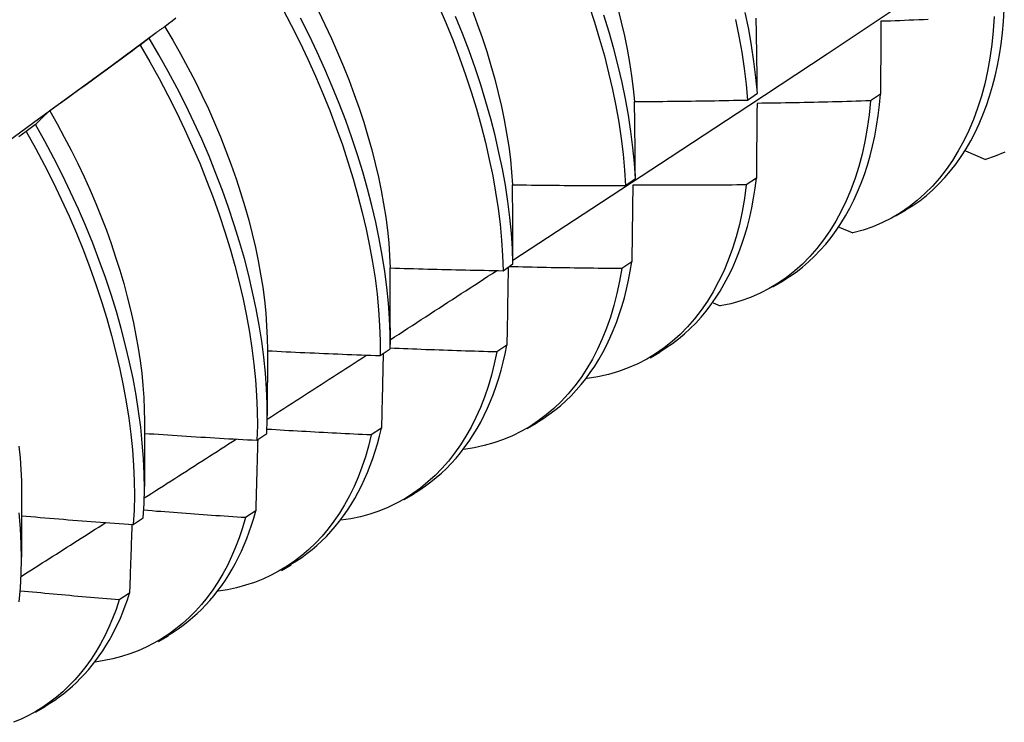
# Model space of a CAD drawing. Header units: inches. Extents: x 7.3 to 107, y 7.4 to 69.5.
# Tile 45 of 53: x 96.323 to 96.602, y 39.205 to 39.404. Entities that reach past the tile are written whole.
import ezdxf

# ---------------------------------------------------------------- set-up
doc = ezdxf.new("R2010")
doc.units = ezdxf.units.IN
doc.header["$LTSCALE"] = 6.835203
doc.header["$MEASUREMENT"] = 0
doc.layers.add('Visible Edges(ANSI)', color=7, linetype='Continuous', lineweight=25)

msp = doc.modelspace()

# ---------------------------------------------------------------- linework, layer by layer
at = {"layer": 'Visible Edges(ANSI)'}
for p, q in [((96.34968, 39.39098), (96.36212, 39.40018)), ((96.36014, 39.3986), (96.35754, 39.39663)), ((96.52956, 39.38108), (96.53235, 39.38304)), ((96.56721, 39.38278), (96.56437, 39.38085)), ((96.32793, 39.37411), (96.32533, 39.37213)), ((96.59129, 39.36665), (96.59692, 39.36425)), ((96.49501, 39.35688), (96.49781, 39.35883)), ((96.53206, 39.35896), (96.52921, 39.35704)), ((96.57156, 39.34825), (96.57437, 39.34988)), ((96.55556, 39.3451), (96.55942, 39.34342)), ((96.49679, 39.33524), (96.49394, 39.33333)), ((96.46034, 39.33274), (96.46315, 39.33469)), ((96.53676, 39.32816), (96.53957, 39.32979)), ((96.51983, 39.32364), (96.52184, 39.32274)), ((96.42838, 39.31654), (96.42838, 39.3118)), ((96.3936, 39.3102), (96.39358, 39.29171)), ((96.42555, 39.30868), (96.42837, 39.31062)), ((96.46141, 39.31162), (96.45854, 39.30971)), ((96.50196, 39.30807), (96.50477, 39.30969)), ((96.48409, 39.30226), (96.4842, 39.30221)), ((96.3588, 39.29011), (96.35878, 39.27162)), ((96.42591, 39.28809), (96.42303, 39.28619)), ((96.46716, 39.28798), (96.46998, 39.2896)), ((96.39065, 39.2847), (96.39347, 39.28663)), ((96.324, 39.27002), (96.32398, 39.25153)), ((96.43237, 39.26789), (96.43518, 39.26951)), ((96.35562, 39.26079), (96.35846, 39.26272)), ((96.39029, 39.26466), (96.38741, 39.26277)), ((96.39757, 39.2478), (96.40038, 39.24942)), ((96.35456, 39.24134), (96.35167, 39.23946)), ((96.36277, 39.22771), (96.36558, 39.22933)), ((96.32797, 39.20762), (96.33078, 39.20924))]:
    msp.add_line(p, q, dxfattribs=at)
at = {"layer": 'Visible Edges(ANSI)', "flags": 128}
for points in [[(96.46314, 39.33576), (96.48544, 39.35032), (96.5077, 39.36492), (96.52992, 39.37955), (96.55209, 39.39421), (96.57423, 39.4089), (96.59633, 39.42362), (96.61838, 39.43837), (96.6404, 39.45315), (96.66238, 39.46795), (96.68431, 39.48278), (96.70621, 39.49763), (96.72806, 39.51251), (96.74988, 39.5274), (96.77165, 39.54232), (96.79339, 39.55726)], [(96.44218, 39.40761), (96.44424, 39.40276), (96.44619, 39.39791), (96.44802, 39.39305), (96.44973, 39.38821), (96.45133, 39.38337), (96.45279, 39.37856), (96.45414, 39.37377), (96.45536, 39.36901), (96.45645, 39.36428), (96.45741, 39.3596), (96.45823, 39.35497), (96.45893, 39.35039), (96.45949, 39.34587), (96.45991, 39.34142), (96.4602, 39.33704), (96.46034, 39.33274)], [(96.48463, 39.40801), (96.48622, 39.40317), (96.48769, 39.39836), (96.48902, 39.39357), (96.49024, 39.38881), (96.49132, 39.38409), (96.49227, 39.37941), (96.49309, 39.37478), (96.49378, 39.37021), (96.49433, 39.3657), (96.49474, 39.36125), (96.49501, 39.35688)], [(96.39786, 39.40702), (96.40038, 39.40226), (96.40278, 39.39746), (96.40508, 39.39264), (96.40726, 39.38781), (96.40933, 39.38296), (96.41129, 39.37811), (96.41312, 39.37325), (96.41484, 39.36841), (96.41643, 39.36357), (96.41791, 39.35876), (96.41925, 39.35397), (96.42048, 39.3492), (96.42157, 39.34448), (96.42254, 39.33979), (96.42337, 39.33516), (96.42408, 39.33058), (96.42465, 39.32605), (96.42508, 39.3216), (96.42538, 39.31721), (96.42554, 39.3129), (96.42555, 39.30868)], [(96.40796, 39.4064), (96.40989, 39.40247), (96.41173, 39.39852), (96.41349, 39.39457), (96.41515, 39.39061), (96.41673, 39.38665), (96.4182, 39.38269), (96.41959, 39.37874), (96.42088, 39.3748), (96.42207, 39.37087), (96.42316, 39.36697), (96.42415, 39.36309), (96.42505, 39.35925), (96.42584, 39.35543), (96.42652, 39.35166), (96.42711, 39.34793), (96.42758, 39.34425), (96.42795, 39.34062), (96.42821, 39.33704), (96.42836, 39.33353)], [(96.46315, 39.33469), (96.46299, 39.339), (96.4627, 39.34338), (96.46226, 39.34784), (96.46169, 39.35236), (96.46099, 39.35694), (96.46015, 39.36158), (96.45918, 39.36626), (96.45808, 39.37099), (96.45685, 39.37575), (96.4555, 39.38055), (96.45402, 39.38536), (96.45242, 39.3902), (96.4507, 39.39505), (96.44886, 39.3999), (96.4469, 39.40475)], [(96.45155, 39.40666), (96.45303, 39.4027), (96.45442, 39.39875), (96.4557, 39.39481), (96.4569, 39.39088), (96.45799, 39.38698), (96.45898, 39.38311), (96.45987, 39.37926), (96.46066, 39.37545), (96.46135, 39.37168), (96.46193, 39.36795), (96.4624, 39.36427), (96.46276, 39.36064), (96.46301, 39.35707)], [(96.49781, 39.35883), (96.49753, 39.36321), (96.49711, 39.36766), (96.49655, 39.37218), (96.49585, 39.37676), (96.49502, 39.38139), (96.49406, 39.38607), (96.49296, 39.3908), (96.49174, 39.39556), (96.49039, 39.40035), (96.48892, 39.40516)], [(96.49282, 39.407), (96.49381, 39.40312), (96.4947, 39.39927), (96.49549, 39.39546), (96.49617, 39.39169), (96.49674, 39.38797), (96.49721, 39.38429), (96.49757, 39.38066)], [(96.53235, 39.38304), (96.53194, 39.38748), (96.53139, 39.392), (96.53071, 39.39657), (96.52989, 39.4012), (96.52893, 39.40588)], [(96.59942, 39.40474), (96.59915, 39.40071), (96.59875, 39.39678), (96.5982, 39.39296), (96.59753, 39.38925), (96.59672, 39.38565), (96.59579, 39.38217), (96.59472, 39.37881), (96.59354, 39.37558), (96.59222, 39.37247), (96.59079, 39.3695), (96.58924, 39.36666), (96.58758, 39.36395), (96.5858, 39.36139), (96.58391, 39.35897), (96.58191, 39.3567), (96.57981, 39.35457), (96.5776, 39.35261), (96.57529, 39.3508), (96.57288, 39.34915), (96.57037, 39.34766), (96.56777, 39.34634), (96.56507, 39.34519), (96.56229, 39.34422), (96.55942, 39.34342)], [(96.57433, 39.34993), (96.57635, 39.3512), (96.57831, 39.35257), (96.5802, 39.35405), (96.58202, 39.35564), (96.58377, 39.35732), (96.58545, 39.35912), (96.58706, 39.36101), (96.5886, 39.36299), (96.59006, 39.36508), (96.59145, 39.36726), (96.59276, 39.36953), (96.59399, 39.37189), (96.59515, 39.37435), (96.59622, 39.37689), (96.59721, 39.37951), (96.59812, 39.38222), (96.59894, 39.38501), (96.59968, 39.38788), (96.60033, 39.39083), (96.60089, 39.39385), (96.60137, 39.39695), (96.60175, 39.40012), (96.60204, 39.40336), (96.60224, 39.40667)], [(96.36453, 39.40185), (96.36434, 39.40173), (96.36415, 39.40161), (96.36396, 39.40148), (96.36377, 39.40135), (96.36358, 39.40123), (96.3634, 39.4011), (96.36321, 39.40097), (96.36302, 39.40084), (96.36284, 39.4007), (96.36266, 39.40057), (96.36247, 39.40044), (96.36229, 39.4003), (96.36211, 39.40017), (96.36192, 39.40003), (96.36174, 39.39989), (96.36156, 39.39975), (96.36138, 39.39961), (96.3612, 39.39947), (96.36102, 39.39933), (96.36084, 39.39919), (96.36067, 39.39904), (96.36049, 39.3989), (96.36031, 39.39875), (96.36014, 39.3986)], [(96.36769, 39.40423), (96.36664, 39.40343), (96.36558, 39.40264), (96.36453, 39.40185)], [(96.36453, 39.40185), (96.3668, 39.39804), (96.36899, 39.39419), (96.3711, 39.39031), (96.37312, 39.38641), (96.37505, 39.38249), (96.37689, 39.37855), (96.37865, 39.3746), (96.38031, 39.37065), (96.38188, 39.36669), (96.38336, 39.36274), (96.38474, 39.3588), (96.38603, 39.35486), (96.38722, 39.35095), (96.38831, 39.34705), (96.38931, 39.34318), (96.3902, 39.33934), (96.39099, 39.33553), (96.39168, 39.33176), (96.39227, 39.32803), (96.39275, 39.32435), (96.39312, 39.32073), (96.39339, 39.31715), (96.39355, 39.31364), (96.3936, 39.3102)], [(96.42837, 39.31062), (96.42834, 39.31485), (96.42817, 39.31917), (96.42787, 39.32356), (96.42742, 39.32802), (96.42684, 39.33255), (96.42613, 39.33713), (96.42528, 39.34177), (96.42431, 39.34646), (96.4232, 39.35119), (96.42197, 39.35595), (96.42061, 39.36075), (96.41913, 39.36556), (96.41752, 39.3704), (96.4158, 39.37525), (96.41395, 39.3801), (96.41199, 39.38495), (96.40991, 39.3898), (96.40772, 39.39463), (96.40541, 39.39945), (96.403, 39.40424)], [(96.5262, 39.4039), (96.52714, 39.39922), (96.52795, 39.3946), (96.52863, 39.39003), (96.52916, 39.38552), (96.52956, 39.38108)], [(96.53235, 39.38304), (96.53234, 39.38393), (96.53233, 39.38483), (96.53231, 39.38572), (96.5323, 39.38662), (96.53229, 39.38751), (96.53228, 39.3884), (96.53226, 39.38929), (96.53225, 39.39018), (96.53224, 39.39107), (96.53222, 39.39196), (96.53221, 39.39285), (96.5322, 39.39374), (96.53218, 39.39462), (96.53217, 39.39551), (96.53216, 39.39639), (96.53214, 39.39728), (96.53213, 39.39816), (96.53211, 39.39904), (96.5321, 39.39992), (96.53208, 39.4008), (96.53207, 39.40168), (96.53205, 39.40255), (96.53203, 39.40343), (96.53202, 39.40431)], [(96.56733, 39.40338), (96.56733, 39.40253), (96.56732, 39.40168), (96.56732, 39.40083), (96.56731, 39.39998), (96.56731, 39.39913), (96.56731, 39.39828), (96.5673, 39.39743), (96.5673, 39.39657), (96.56729, 39.39572), (96.56729, 39.39486), (96.56728, 39.394), (96.56728, 39.39314), (96.56727, 39.39228), (96.56727, 39.39143), (96.56726, 39.39056), (96.56725, 39.3897), (96.56725, 39.38884), (96.56724, 39.38798), (96.56724, 39.38711), (96.56723, 39.38625), (96.56723, 39.38538), (96.56722, 39.38451), (96.56722, 39.38364), (96.56721, 39.38278)], [(96.58071, 39.40387), (96.57937, 39.40382), (96.57803, 39.40377), (96.57669, 39.40371), (96.57536, 39.40366), (96.57402, 39.40361), (96.57268, 39.40356), (96.57135, 39.40352), (96.57001, 39.40347), (96.56867, 39.40342), (96.56733, 39.40338)], [(96.35754, 39.39663), (96.35648, 39.39584), (96.35542, 39.39505), (96.35436, 39.39427), (96.3533, 39.39348), (96.35224, 39.3927), (96.35118, 39.39192), (96.35012, 39.39114), (96.34906, 39.39036), (96.34799, 39.38958), (96.34693, 39.3888), (96.34587, 39.38802), (96.3448, 39.38725), (96.34374, 39.38647), (96.34267, 39.3857), (96.3416, 39.38493), (96.34053, 39.38415), (96.33946, 39.38338), (96.3384, 39.38261), (96.33733, 39.38184), (96.33626, 39.38107), (96.33518, 39.38031), (96.33411, 39.37954), (96.33304, 39.37878), (96.33197, 39.37801)], [(96.35754, 39.39663), (96.36028, 39.39194), (96.36292, 39.38721), (96.36544, 39.38245), (96.36786, 39.37766), (96.37016, 39.37284), (96.37235, 39.368), (96.37443, 39.36316), (96.37638, 39.35831), (96.37822, 39.35345), (96.37994, 39.34861), (96.38154, 39.34377), (96.38302, 39.33896), (96.38437, 39.33416), (96.3856, 39.3294), (96.3867, 39.32467), (96.38767, 39.31999), (96.38851, 39.31535), (96.38922, 39.31076), (96.3898, 39.30623), (96.39025, 39.30177), (96.39055, 39.29738), (96.39072, 39.29307), (96.39076, 39.28884), (96.39065, 39.2847)], [(96.39347, 39.28663), (96.39357, 39.29078), (96.39353, 39.29502), (96.39335, 39.29934), (96.39303, 39.30373), (96.39258, 39.3082), (96.39199, 39.31273), (96.39127, 39.31732), (96.39042, 39.32196), (96.38943, 39.32665), (96.38832, 39.33138), (96.38709, 39.33615), (96.38572, 39.34095), (96.38424, 39.34576), (96.38263, 39.3506), (96.3809, 39.35545), (96.37905, 39.3603), (96.37708, 39.36515), (96.375, 39.37), (96.3728, 39.37483), (96.37049, 39.37964), (96.36807, 39.38444), (96.36553, 39.3892), (96.36289, 39.39392), (96.36014, 39.3986)], [(96.31617, 39.36651), (96.32735, 39.37467), (96.33851, 39.38283), (96.34967, 39.39098)], [(96.53952, 39.32986), (96.54144, 39.33106), (96.54331, 39.33236), (96.54512, 39.33376), (96.54687, 39.33525), (96.54855, 39.33683), (96.55017, 39.33851), (96.55173, 39.34028), (96.55322, 39.34214), (96.55464, 39.34408), (96.556, 39.34611), (96.55729, 39.34823), (96.5585, 39.35043), (96.55965, 39.35271), (96.56072, 39.35507), (96.56172, 39.35751), (96.56265, 39.36003), (96.56349, 39.36262), (96.56427, 39.36529), (96.56496, 39.36803), (96.56557, 39.37084), (96.56611, 39.37372), (96.56656, 39.37668), (96.56692, 39.37969), (96.56721, 39.38278)], [(96.49757, 39.38066), (96.4989, 39.38067), (96.50023, 39.38067), (96.50157, 39.38068), (96.5029, 39.38069), (96.50423, 39.3807), (96.50557, 39.38071), (96.5069, 39.38072), (96.50823, 39.38074), (96.50957, 39.38075), (96.5109, 39.38077), (96.51223, 39.38078), (96.51357, 39.3808), (96.5149, 39.38082), (96.51623, 39.38084), (96.51757, 39.38086), (96.5189, 39.38088), (96.52023, 39.3809), (96.52156, 39.38092), (96.5229, 39.38095), (96.52423, 39.38097), (96.52556, 39.381), (96.5269, 39.38102), (96.52823, 39.38105), (96.52956, 39.38108)], [(96.49781, 39.35883), (96.4978, 39.35975), (96.49779, 39.36067), (96.49779, 39.36159), (96.49778, 39.3625), (96.49777, 39.36342), (96.49776, 39.36433), (96.49775, 39.36525), (96.49774, 39.36616), (96.49773, 39.36707), (96.49772, 39.36799), (96.49771, 39.3689), (96.4977, 39.36981), (96.49769, 39.37072), (96.49768, 39.37163), (96.49767, 39.37253), (96.49766, 39.37344), (96.49765, 39.37434), (96.49764, 39.37525), (96.49763, 39.37615), (96.49762, 39.37706), (96.4976, 39.37796), (96.49759, 39.37886), (96.49758, 39.37976), (96.49757, 39.38066)], [(96.56437, 39.38085), (96.56398, 39.37691), (96.56345, 39.37308), (96.56279, 39.36936), (96.56199, 39.36575), (96.56106, 39.36227), (96.56001, 39.3589), (96.55882, 39.35566), (96.55752, 39.35255), (96.55609, 39.34957), (96.55455, 39.34673), (96.55289, 39.34402), (96.55111, 39.34145), (96.54923, 39.33903), (96.54723, 39.33675), (96.54513, 39.33462), (96.54292, 39.33265), (96.54062, 39.33083), (96.53821, 39.32917), (96.53571, 39.32767), (96.53312, 39.32634), (96.53043, 39.32518), (96.52765, 39.32419), (96.52479, 39.32337), (96.52184, 39.32274)], [(96.53225, 39.38013), (96.53225, 39.37926), (96.53224, 39.37839), (96.53223, 39.37751), (96.53222, 39.37664), (96.53222, 39.37576), (96.53221, 39.37489), (96.5322, 39.37401), (96.53219, 39.37313), (96.53219, 39.37225), (96.53218, 39.37137), (96.53217, 39.37049), (96.53216, 39.36961), (96.53215, 39.36873), (96.53215, 39.36785), (96.53214, 39.36696), (96.53213, 39.36608), (96.53212, 39.36519), (96.53211, 39.3643), (96.5321, 39.36342), (96.5321, 39.36253), (96.53209, 39.36164), (96.53208, 39.36075), (96.53207, 39.35986), (96.53206, 39.35896)], [(96.56437, 39.38085), (96.56304, 39.38081), (96.5617, 39.38077), (96.56036, 39.38073), (96.55902, 39.38069), (96.55768, 39.38065), (96.55635, 39.38061), (96.55501, 39.38058), (96.55367, 39.38054), (96.55233, 39.38051), (96.55099, 39.38048), (96.54966, 39.38044), (96.54832, 39.38041), (96.54698, 39.38038), (96.54564, 39.38036), (96.5443, 39.38033), (96.54296, 39.3803), (96.54162, 39.38028), (96.54029, 39.38025), (96.53895, 39.38023), (96.53761, 39.38021), (96.53627, 39.38019), (96.53493, 39.38017), (96.53359, 39.38015), (96.53225, 39.38013)], [(96.33197, 39.37801), (96.33179, 39.37786), (96.33162, 39.37771), (96.33144, 39.37756), (96.33127, 39.3774), (96.3311, 39.37725), (96.33093, 39.37709), (96.33075, 39.37694), (96.33058, 39.37678), (96.33041, 39.37662), (96.33024, 39.37646), (96.33008, 39.3763), (96.32991, 39.37614), (96.32974, 39.37597), (96.32957, 39.37581), (96.32941, 39.37564), (96.32924, 39.37548), (96.32907, 39.37531), (96.32891, 39.37514), (96.32875, 39.37497), (96.32858, 39.3748), (96.32842, 39.37463), (96.32826, 39.37446), (96.32809, 39.37428), (96.32793, 39.37411)], [(96.33197, 39.37801), (96.33407, 39.37432), (96.3361, 39.3706), (96.33805, 39.36686), (96.33992, 39.36311), (96.3417, 39.35933), (96.34341, 39.35555), (96.34502, 39.35176), (96.34656, 39.34797), (96.34801, 39.34418), (96.34937, 39.34039), (96.35064, 39.33661), (96.35183, 39.33285), (96.35292, 39.3291), (96.35393, 39.32537), (96.35484, 39.32167), (96.35566, 39.318), (96.35639, 39.31436), (96.35702, 39.31075), (96.35756, 39.30719), (96.35801, 39.30367), (96.35835, 39.3002), (96.3586, 39.29678), (96.35875, 39.29341), (96.3588, 39.29011)], [(96.35846, 39.26272), (96.35868, 39.26679), (96.35876, 39.27094), (96.35871, 39.27518), (96.35852, 39.27951), (96.35819, 39.28391), (96.35773, 39.28838), (96.35713, 39.29292), (96.35641, 39.29751), (96.35555, 39.30216), (96.35456, 39.30685), (96.35345, 39.31158), (96.35221, 39.31635), (96.35084, 39.32114), (96.34935, 39.32596), (96.34774, 39.3308), (96.34601, 39.33564), (96.34415, 39.3405), (96.34218, 39.34535), (96.34009, 39.35019), (96.33789, 39.35502), (96.33557, 39.35984), (96.33313, 39.36463), (96.33059, 39.36939), (96.32793, 39.37411)], [(96.32533, 39.37213), (96.32425, 39.37137), (96.32318, 39.37061)], [(96.32533, 39.37213), (96.32797, 39.3674), (96.33051, 39.36264), (96.33294, 39.35785), (96.33525, 39.35303), (96.33744, 39.3482), (96.33952, 39.34336), (96.34149, 39.3385), (96.34333, 39.33365), (96.34505, 39.32881), (96.34666, 39.32397), (96.34814, 39.31916), (96.34949, 39.31436), (96.35073, 39.3096), (96.35183, 39.30487), (96.35281, 39.30018), (96.35365, 39.29554), (96.35437, 39.29095), (96.35496, 39.28642), (96.35541, 39.28195), (96.35572, 39.27756), (96.35591, 39.27324), (96.35595, 39.269), (96.35586, 39.26485), (96.35562, 39.26079)], [(96.60242, 39.36634), (96.59972, 39.36521), (96.59692, 39.36425)], [(96.50471, 39.30979), (96.50654, 39.31093), (96.50832, 39.31215), (96.51004, 39.31347), (96.51171, 39.31486), (96.51333, 39.31635), (96.51489, 39.31791), (96.51639, 39.31956), (96.51783, 39.32129), (96.51921, 39.3231), (96.52053, 39.32499), (96.52179, 39.32695), (96.52299, 39.32899), (96.52412, 39.3311), (96.52519, 39.33329), (96.52619, 39.33555), (96.52712, 39.33789), (96.52799, 39.34029), (96.52879, 39.34276), (96.52951, 39.3453), (96.53017, 39.3479), (96.53075, 39.35057), (96.53126, 39.35331), (96.5317, 39.35611), (96.53206, 39.35896)], [(96.46301, 39.35707), (96.46435, 39.35705), (96.46568, 39.35703), (96.46701, 39.35701), (96.46835, 39.357), (96.46968, 39.35698), (96.47101, 39.35697), (96.47235, 39.35695), (96.47368, 39.35694), (96.47501, 39.35693), (96.47635, 39.35692), (96.47768, 39.35691), (96.47901, 39.3569), (96.48035, 39.3569), (96.48168, 39.35689), (96.48301, 39.35688), (96.48435, 39.35688), (96.48568, 39.35687), (96.48701, 39.35687), (96.48835, 39.35687), (96.48968, 39.35687), (96.49101, 39.35687), (96.49235, 39.35687), (96.49368, 39.35687), (96.49501, 39.35688)], [(96.46315, 39.33469), (96.46315, 39.33563), (96.46314, 39.33657), (96.46314, 39.33751), (96.46314, 39.33845), (96.46313, 39.33939), (96.46313, 39.34033), (96.46312, 39.34127), (96.46312, 39.3422), (96.46311, 39.34314), (96.46311, 39.34407), (96.4631, 39.34501), (96.4631, 39.34594), (96.46309, 39.34687), (96.46309, 39.3478), (96.46308, 39.34873), (96.46307, 39.34966), (96.46307, 39.35059), (96.46306, 39.35152), (96.46305, 39.35245), (96.46305, 39.35337), (96.46304, 39.3543), (96.46303, 39.35522), (96.46302, 39.35614), (96.46301, 39.35707)], [(96.52921, 39.35704), (96.5287, 39.3532), (96.52805, 39.34947), (96.52726, 39.34586), (96.52634, 39.34236), (96.52529, 39.33899), (96.52411, 39.33575), (96.52281, 39.33263), (96.52139, 39.32964), (96.51985, 39.32679), (96.5182, 39.32408), (96.51642, 39.32151), (96.51454, 39.31908), (96.51255, 39.3168), (96.51045, 39.31466), (96.50825, 39.31268), (96.50595, 39.31086), (96.50355, 39.30919), (96.50105, 39.30768), (96.49846, 39.30634), (96.49578, 39.30517), (96.49301, 39.30417), (96.49015, 39.30334), (96.48721, 39.30268), (96.4842, 39.30221)], [(96.49707, 39.35696), (96.49706, 39.35606), (96.49705, 39.35517), (96.49704, 39.35427), (96.49703, 39.35337), (96.49702, 39.35248), (96.49701, 39.35158), (96.497, 39.35068), (96.49699, 39.34978), (96.49698, 39.34887), (96.49696, 39.34797), (96.49695, 39.34707), (96.49694, 39.34616), (96.49693, 39.34526), (96.49692, 39.34435), (96.49691, 39.34345), (96.49689, 39.34254), (96.49688, 39.34163), (96.49687, 39.34072), (96.49686, 39.33981), (96.49684, 39.3389), (96.49683, 39.33799), (96.49682, 39.33707), (96.4968, 39.33616), (96.49679, 39.33524)], [(96.52921, 39.35704), (96.52788, 39.35703), (96.52654, 39.35701), (96.5252, 39.357), (96.52386, 39.35699), (96.52252, 39.35698), (96.52118, 39.35697), (96.51984, 39.35696), (96.5185, 39.35695), (96.51716, 39.35694), (96.51582, 39.35694), (96.51448, 39.35693), (96.51315, 39.35693), (96.51181, 39.35692), (96.51047, 39.35692), (96.50913, 39.35692), (96.50779, 39.35692), (96.50645, 39.35692), (96.50511, 39.35692), (96.50377, 39.35693), (96.50243, 39.35693), (96.50109, 39.35694), (96.49975, 39.35694), (96.49841, 39.35695), (96.49707, 39.35696)], [(96.4699, 39.28972), (96.47163, 39.29079), (96.47332, 39.29195), (96.47497, 39.29318), (96.47656, 39.29448), (96.4781, 39.29586), (96.4796, 39.29732), (96.48104, 39.29885), (96.48243, 39.30046), (96.48377, 39.30213), (96.48505, 39.30388), (96.48628, 39.3057), (96.48745, 39.30758), (96.48856, 39.30954), (96.48962, 39.31156), (96.49061, 39.31364), (96.49155, 39.3158), (96.49243, 39.31801), (96.49324, 39.32029), (96.494, 39.32263), (96.49469, 39.32504), (96.49531, 39.3275), (96.49587, 39.33002), (96.49637, 39.3326), (96.49679, 39.33524)], [(96.42836, 39.33353), (96.42969, 39.33349), (96.43102, 39.33345), (96.43235, 39.3334), (96.43369, 39.33336), (96.43502, 39.33332), (96.43635, 39.33328), (96.43768, 39.33325), (96.43902, 39.33321), (96.44035, 39.33317), (96.44168, 39.33314), (96.44302, 39.3331), (96.44435, 39.33307), (96.44568, 39.33304), (96.44701, 39.33301), (96.44835, 39.33298), (96.44968, 39.33295), (96.45101, 39.33292), (96.45234, 39.33289), (96.45368, 39.33286), (96.45501, 39.33284), (96.45634, 39.33281), (96.45768, 39.33279), (96.45901, 39.33276), (96.46034, 39.33274)], [(96.42838, 39.31654), (96.42838, 39.31725), (96.42838, 39.31797), (96.42838, 39.31868), (96.42838, 39.31939), (96.42838, 39.3201), (96.42838, 39.32081), (96.42838, 39.32152), (96.42838, 39.32223), (96.42838, 39.32294), (96.42838, 39.32365), (96.42838, 39.32436), (96.42838, 39.32507), (96.42838, 39.32578), (96.42838, 39.32648), (96.42838, 39.32719), (96.42838, 39.3279), (96.42837, 39.3286), (96.42837, 39.32931), (96.42837, 39.33001), (96.42837, 39.33072), (96.42837, 39.33142), (96.42836, 39.33213), (96.42836, 39.33283), (96.42836, 39.33353)], [(96.42837, 39.31316), (96.42963, 39.31398), (96.43089, 39.31479), (96.43215, 39.31561), (96.43341, 39.31643), (96.43467, 39.31724), (96.43593, 39.31806), (96.43719, 39.31888), (96.43845, 39.31969), (96.43971, 39.32051), (96.44096, 39.32133), (96.44222, 39.32214), (96.44348, 39.32296), (96.44474, 39.32378), (96.446, 39.3246), (96.44726, 39.32541), (96.44851, 39.32623), (96.44977, 39.32705), (96.45103, 39.32787), (96.45229, 39.32868), (96.45354, 39.3295), (96.4548, 39.33032), (96.45606, 39.33114), (96.45731, 39.33196), (96.45857, 39.33278)], [(96.49394, 39.33333), (96.49332, 39.32972), (96.49258, 39.32623), (96.49172, 39.32284), (96.49073, 39.31957), (96.48963, 39.31642), (96.48841, 39.31339), (96.48707, 39.31047), (96.48563, 39.30769), (96.48407, 39.30503), (96.48241, 39.3025), (96.48064, 39.3001), (96.47877, 39.29784), (96.4768, 39.29571), (96.47473, 39.29373), (96.47257, 39.29188), (96.47032, 39.29018), (96.46797, 39.28863), (96.46554, 39.28723), (96.46302, 39.28598), (96.46042, 39.28488), (96.45774, 39.28395), (96.45498, 39.28317), (96.45214, 39.28255), (96.44924, 39.2821)], [(96.46179, 39.33375), (96.46178, 39.33284), (96.46176, 39.33192), (96.46175, 39.33101), (96.46173, 39.33009), (96.46172, 39.32918), (96.4617, 39.32826), (96.46169, 39.32734), (96.46167, 39.32643), (96.46166, 39.32551), (96.46164, 39.32459), (96.46163, 39.32366), (96.46161, 39.32274), (96.46159, 39.32182), (96.46158, 39.3209), (96.46156, 39.31997), (96.46155, 39.31905), (96.46153, 39.31812), (96.46151, 39.3172), (96.46149, 39.31627), (96.46148, 39.31534), (96.46146, 39.31441), (96.46144, 39.31348), (96.46142, 39.31255), (96.46141, 39.31162)], [(96.49394, 39.33333), (96.4926, 39.33334), (96.49127, 39.33335), (96.48994, 39.33337), (96.48861, 39.33338), (96.48727, 39.33339), (96.48594, 39.33341), (96.48461, 39.33343), (96.48328, 39.33344), (96.48194, 39.33346), (96.48061, 39.33348), (96.47928, 39.3335), (96.47795, 39.33352), (96.47661, 39.33355), (96.47528, 39.33357), (96.47395, 39.33359), (96.47262, 39.33362), (96.47128, 39.33365), (96.46995, 39.33367), (96.46862, 39.3337), (96.46729, 39.33373), (96.46595, 39.33376), (96.46462, 39.3338), (96.46329, 39.33383), (96.46196, 39.33386)], [(96.3936, 39.31006), (96.39493, 39.30999), (96.39626, 39.30992), (96.39759, 39.30986), (96.39892, 39.30979), (96.40025, 39.30973), (96.40159, 39.30967), (96.40292, 39.3096), (96.40425, 39.30954), (96.40558, 39.30948), (96.40691, 39.30942), (96.40824, 39.30936), (96.40957, 39.3093), (96.4109, 39.30925), (96.41224, 39.30919), (96.41357, 39.30914), (96.4149, 39.30908), (96.41623, 39.30903), (96.41756, 39.30898), (96.41889, 39.30892), (96.42023, 39.30887), (96.42156, 39.30882), (96.42289, 39.30878), (96.42422, 39.30873), (96.42555, 39.30868)], [(96.45854, 39.30971), (96.45729, 39.30975), (96.45603, 39.30978), (96.45477, 39.30982), (96.45351, 39.30985), (96.45226, 39.30989), (96.451, 39.30993), (96.44974, 39.30997), (96.44848, 39.31001), (96.44723, 39.31005), (96.44597, 39.31009), (96.44471, 39.31013), (96.44345, 39.31018), (96.4422, 39.31022), (96.44094, 39.31027), (96.43968, 39.31031), (96.43843, 39.31036), (96.43717, 39.31041), (96.43591, 39.31046), (96.43465, 39.31051), (96.4334, 39.31056), (96.43214, 39.31061), (96.43088, 39.31066), (96.42963, 39.31072), (96.42837, 39.31077)], [(96.43509, 39.26965), (96.43673, 39.27066), (96.43833, 39.27174), (96.43989, 39.27288), (96.44141, 39.2741), (96.44288, 39.27539), (96.4443, 39.27674), (96.44569, 39.27815), (96.44702, 39.27964), (96.44831, 39.28118), (96.44955, 39.28279), (96.45074, 39.28447), (96.45188, 39.28621), (96.45297, 39.288), (96.45401, 39.28986), (96.455, 39.29178), (96.45593, 39.29376), (96.45681, 39.29579), (96.45764, 39.29789), (96.45841, 39.30004), (96.45912, 39.30224), (96.45978, 39.30451), (96.46038, 39.30682), (96.46092, 39.30919), (96.46141, 39.31162)], [(96.39357, 39.29069), (96.39474, 39.29144), (96.39591, 39.2922), (96.39708, 39.29295), (96.39826, 39.29371), (96.39943, 39.29446), (96.4006, 39.29522), (96.40177, 39.29597), (96.40294, 39.29673), (96.40412, 39.29748), (96.40529, 39.29824), (96.40646, 39.29899), (96.40763, 39.29975), (96.4088, 39.30051), (96.40997, 39.30126), (96.41114, 39.30202), (96.41231, 39.30277), (96.41348, 39.30353), (96.41466, 39.30429), (96.41583, 39.30504), (96.417, 39.3058), (96.41817, 39.30656), (96.41934, 39.30731), (96.42051, 39.30807), (96.42168, 39.30883)], [(96.45854, 39.30971), (96.45784, 39.30635), (96.45703, 39.30309), (96.4561, 39.29993), (96.45506, 39.29689), (96.45391, 39.29395), (96.45266, 39.29113), (96.4513, 39.28843), (96.44984, 39.28584), (96.44828, 39.28337), (96.44662, 39.28102), (96.44487, 39.27879), (96.44303, 39.27669), (96.44109, 39.27472), (96.43906, 39.27288), (96.43695, 39.27116), (96.43476, 39.26959), (96.43248, 39.26814), (96.43012, 39.26684), (96.42769, 39.26567), (96.42518, 39.26465), (96.4226, 39.26377), (96.41994, 39.26304), (96.41722, 39.26245), (96.41443, 39.26202)], [(96.42638, 39.30925), (96.42637, 39.30838), (96.42635, 39.3075), (96.42633, 39.30663), (96.42631, 39.30575), (96.42629, 39.30488), (96.42627, 39.304), (96.42625, 39.30312), (96.42623, 39.30224), (96.42621, 39.30136), (96.4262, 39.30048), (96.42618, 39.2996), (96.42616, 39.29872), (96.42614, 39.29784), (96.42612, 39.29696), (96.4261, 39.29607), (96.42608, 39.29519), (96.42605, 39.2943), (96.42603, 39.29342), (96.42601, 39.29253), (96.42599, 39.29164), (96.42597, 39.29076), (96.42595, 39.28987), (96.42593, 39.28898), (96.42591, 39.28809)], [(96.42303, 39.28619), (96.4218, 39.28625), (96.42057, 39.28631), (96.41934, 39.28636), (96.41811, 39.28642), (96.41688, 39.28648), (96.41565, 39.28654), (96.41442, 39.2866), (96.41319, 39.28667), (96.41196, 39.28673), (96.41073, 39.28679), (96.4095, 39.28686), (96.40827, 39.28692), (96.40704, 39.28699), (96.40581, 39.28706), (96.40458, 39.28713), (96.40335, 39.2872), (96.40212, 39.28727), (96.40089, 39.28734), (96.39966, 39.28741), (96.39843, 39.28748), (96.3972, 39.28755), (96.39597, 39.28763), (96.39474, 39.2877), (96.39351, 39.28778)], [(96.40028, 39.24957), (96.40183, 39.25052), (96.40334, 39.25152), (96.40482, 39.25259), (96.40625, 39.25372), (96.40765, 39.25491), (96.40901, 39.25616), (96.41032, 39.25746), (96.4116, 39.25883), (96.41284, 39.26025), (96.41403, 39.26173), (96.41518, 39.26327), (96.41629, 39.26486), (96.41735, 39.26651), (96.41837, 39.26821), (96.41934, 39.26996), (96.42026, 39.27177), (96.42114, 39.27363), (96.42197, 39.27554), (96.42275, 39.27751), (96.42348, 39.27953), (96.42417, 39.28159), (96.4248, 39.28371), (96.42538, 39.28587), (96.42591, 39.28809)], [(96.35873, 39.26834), (96.35981, 39.26903), (96.3609, 39.26973), (96.36198, 39.27042), (96.36307, 39.27112), (96.36415, 39.27181), (96.36524, 39.27251), (96.36633, 39.2732), (96.36741, 39.2739), (96.3685, 39.27459), (96.36958, 39.27529), (96.37067, 39.27598), (96.37175, 39.27668), (96.37284, 39.27737), (96.37392, 39.27807), (96.37501, 39.27876), (96.37609, 39.27946), (96.37718, 39.28016), (96.37826, 39.28085), (96.37934, 39.28155), (96.38043, 39.28224), (96.38151, 39.28294), (96.3826, 39.28364), (96.38368, 39.28433), (96.38476, 39.28503)], [(96.3588, 39.28665), (96.36012, 39.28656), (96.36145, 39.28647), (96.36278, 39.28638), (96.3641, 39.28629), (96.36543, 39.2862), (96.36676, 39.28611), (96.36808, 39.28603), (96.36941, 39.28594), (96.37073, 39.28586), (96.37206, 39.28577), (96.37339, 39.28569), (96.37472, 39.28561), (96.37604, 39.28553), (96.37737, 39.28545), (96.3787, 39.28537), (96.38002, 39.28529), (96.38135, 39.28521), (96.38268, 39.28514), (96.38401, 39.28506), (96.38534, 39.28499), (96.38666, 39.28491), (96.38799, 39.28484), (96.38932, 39.28477), (96.39065, 39.2847)], [(96.42303, 39.28619), (96.42226, 39.28306), (96.42138, 39.28003), (96.42039, 39.27711), (96.41931, 39.27428), (96.41813, 39.27156), (96.41685, 39.26895), (96.41547, 39.26644), (96.41401, 39.26404), (96.41245, 39.26176), (96.41081, 39.25958), (96.40907, 39.25752), (96.40726, 39.25558), (96.40536, 39.25375), (96.40338, 39.25205), (96.40132, 39.25046), (96.39919, 39.249), (96.39698, 39.24767), (96.3947, 39.24646), (96.39235, 39.24537), (96.38994, 39.24442), (96.38745, 39.2436), (96.3849, 39.24291), (96.38229, 39.24236), (96.37962, 39.24194)], [(96.39086, 39.28484), (96.39084, 39.28401), (96.39082, 39.28317), (96.39079, 39.28234), (96.39077, 39.2815), (96.39075, 39.28067), (96.39073, 39.27983), (96.3907, 39.27899), (96.39068, 39.27815), (96.39066, 39.27732), (96.39063, 39.27648), (96.39061, 39.27564), (96.39059, 39.2748), (96.39056, 39.27395), (96.39054, 39.27311), (96.39051, 39.27227), (96.39049, 39.27143), (96.39047, 39.27058), (96.39044, 39.26974), (96.39042, 39.2689), (96.39039, 39.26805), (96.39037, 39.2672), (96.39034, 39.26636), (96.39032, 39.26551), (96.39029, 39.26466)], [(96.32326, 39.28299), (96.32358, 39.27967), (96.32381, 39.2764), (96.32395, 39.27318), (96.32399, 39.27002)], [(96.32332, 39.2389), (96.32367, 39.24287), (96.32388, 39.24694), (96.32395, 39.2511), (96.32389, 39.25535), (96.32369, 39.25968), (96.32335, 39.26409)], [(96.32399, 39.2633), (96.32531, 39.26318), (96.32663, 39.26307), (96.32794, 39.26296), (96.32926, 39.26285), (96.33058, 39.26274), (96.33189, 39.26263), (96.33321, 39.26252), (96.33453, 39.26241), (96.33585, 39.2623), (96.33716, 39.26219), (96.33848, 39.26209), (96.3398, 39.26198), (96.34112, 39.26188), (96.34243, 39.26178), (96.34375, 39.26168), (96.34507, 39.26157), (96.34639, 39.26147), (96.34771, 39.26137), (96.34903, 39.26128), (96.35035, 39.26118), (96.35166, 39.26108), (96.35298, 39.26098), (96.3543, 39.26089), (96.35562, 39.26079)], [(96.38741, 39.26277), (96.38657, 39.25988), (96.38563, 39.25708), (96.3846, 39.25437), (96.38348, 39.25176), (96.38227, 39.24924), (96.38097, 39.24683), (96.37959, 39.24451), (96.37813, 39.2423), (96.37658, 39.24019), (96.37495, 39.23819), (96.37325, 39.23629), (96.37147, 39.2345), (96.36961, 39.23282), (96.36768, 39.23124), (96.36568, 39.22978), (96.36361, 39.22843), (96.36148, 39.2272), (96.35928, 39.22608), (96.35702, 39.22508), (96.35469, 39.2242), (96.35231, 39.22343), (96.34987, 39.22279), (96.34737, 39.22227), (96.34481, 39.22187)], [(96.38741, 39.26277), (96.38621, 39.26285), (96.38501, 39.26293), (96.3838, 39.26301), (96.3826, 39.26309), (96.3814, 39.26317), (96.3802, 39.26325), (96.379, 39.26333), (96.3778, 39.26342), (96.3766, 39.2635), (96.3754, 39.26358), (96.3742, 39.26367), (96.37299, 39.26376), (96.37179, 39.26384), (96.37059, 39.26393), (96.36939, 39.26402), (96.36819, 39.26411), (96.36699, 39.2642), (96.36579, 39.26429), (96.36459, 39.26438), (96.36339, 39.26447), (96.36219, 39.26456), (96.36099, 39.26466), (96.35979, 39.26475), (96.35859, 39.26485)], [(96.36548, 39.22949), (96.36693, 39.23037), (96.36835, 39.23131), (96.36974, 39.2323), (96.3711, 39.23334), (96.37242, 39.23444), (96.3737, 39.23559), (96.37496, 39.23678), (96.37617, 39.23804), (96.37735, 39.23934), (96.37849, 39.24069), (96.3796, 39.24209), (96.38067, 39.24354), (96.3817, 39.24504), (96.38269, 39.24659), (96.38364, 39.24819), (96.38454, 39.24984), (96.38541, 39.25153), (96.38624, 39.25327), (96.38702, 39.25505), (96.38777, 39.25689), (96.38846, 39.25876), (96.38912, 39.26068), (96.38973, 39.26265), (96.39029, 39.26466)], [(96.32385, 39.24611), (96.32485, 39.24675), (96.32585, 39.24738), (96.32685, 39.24802), (96.32785, 39.24865), (96.32885, 39.24929), (96.32985, 39.24993), (96.33085, 39.25056), (96.33185, 39.2512), (96.33285, 39.25183), (96.33385, 39.25247), (96.33484, 39.2531), (96.33584, 39.25374), (96.33684, 39.25438), (96.33784, 39.25501), (96.33884, 39.25565), (96.33984, 39.25628), (96.34084, 39.25692), (96.34184, 39.25756), (96.34283, 39.25819), (96.34383, 39.25883), (96.34483, 39.25947), (96.34583, 39.2601), (96.34683, 39.26074), (96.34783, 39.26138)], [(96.35523, 39.26082), (96.3552, 39.26002), (96.35518, 39.25921), (96.35515, 39.2584), (96.35512, 39.2576), (96.3551, 39.25679), (96.35507, 39.25598), (96.35504, 39.25517), (96.35502, 39.25436), (96.35499, 39.25355), (96.35496, 39.25274), (96.35493, 39.25193), (96.35491, 39.25112), (96.35488, 39.25031), (96.35485, 39.2495), (96.35482, 39.24868), (96.35479, 39.24787), (96.35477, 39.24706), (96.35474, 39.24624), (96.35471, 39.24543), (96.35468, 39.24461), (96.35465, 39.24379), (96.35462, 39.24298), (96.35459, 39.24216), (96.35456, 39.24134)], [(96.35167, 39.23946), (96.3505, 39.23956), (96.34933, 39.23966), (96.34816, 39.23976), (96.34699, 39.23985), (96.34582, 39.23995), (96.34465, 39.24005), (96.34348, 39.24016), (96.34231, 39.24026), (96.34114, 39.24036), (96.33997, 39.24046), (96.3388, 39.24057), (96.33763, 39.24067), (96.33646, 39.24078), (96.33529, 39.24088), (96.33412, 39.24099), (96.33296, 39.2411), (96.33179, 39.24121), (96.33062, 39.24132), (96.32945, 39.24143), (96.32828, 39.24154), (96.32711, 39.24165), (96.32594, 39.24176), (96.32478, 39.24187), (96.32361, 39.24199)], [(96.33068, 39.20941), (96.33204, 39.21023), (96.33337, 39.21109), (96.33467, 39.21201), (96.33594, 39.21296), (96.33718, 39.21397), (96.3384, 39.21502), (96.33958, 39.21611), (96.34073, 39.21725), (96.34185, 39.21844), (96.34294, 39.21967), (96.344, 39.22094), (96.34502, 39.22226), (96.34601, 39.22362), (96.34697, 39.22502), (96.34789, 39.22647), (96.34878, 39.22796), (96.34963, 39.22949), (96.35045, 39.23106), (96.35123, 39.23267), (96.35197, 39.23432), (96.35268, 39.23602), (96.35334, 39.23775), (96.35397, 39.23953), (96.35456, 39.24134)], [(96.35167, 39.23946), (96.35077, 39.23679), (96.34979, 39.23421), (96.34872, 39.23172), (96.34758, 39.22931), (96.34635, 39.227), (96.34504, 39.22478), (96.34366, 39.22265), (96.3422, 39.22062), (96.34067, 39.21868), (96.33907, 39.21684), (96.33739, 39.2151), (96.33565, 39.21345), (96.33384, 39.21191), (96.33197, 39.21046), (96.33003, 39.20912), (96.32803, 39.20788), (96.32597, 39.20674), (96.32385, 39.20571), (96.32168, 39.20479)]]:
    msp.add_lwpolyline(points, dxfattribs=at)

doc.saveas('drawing.dxf')
